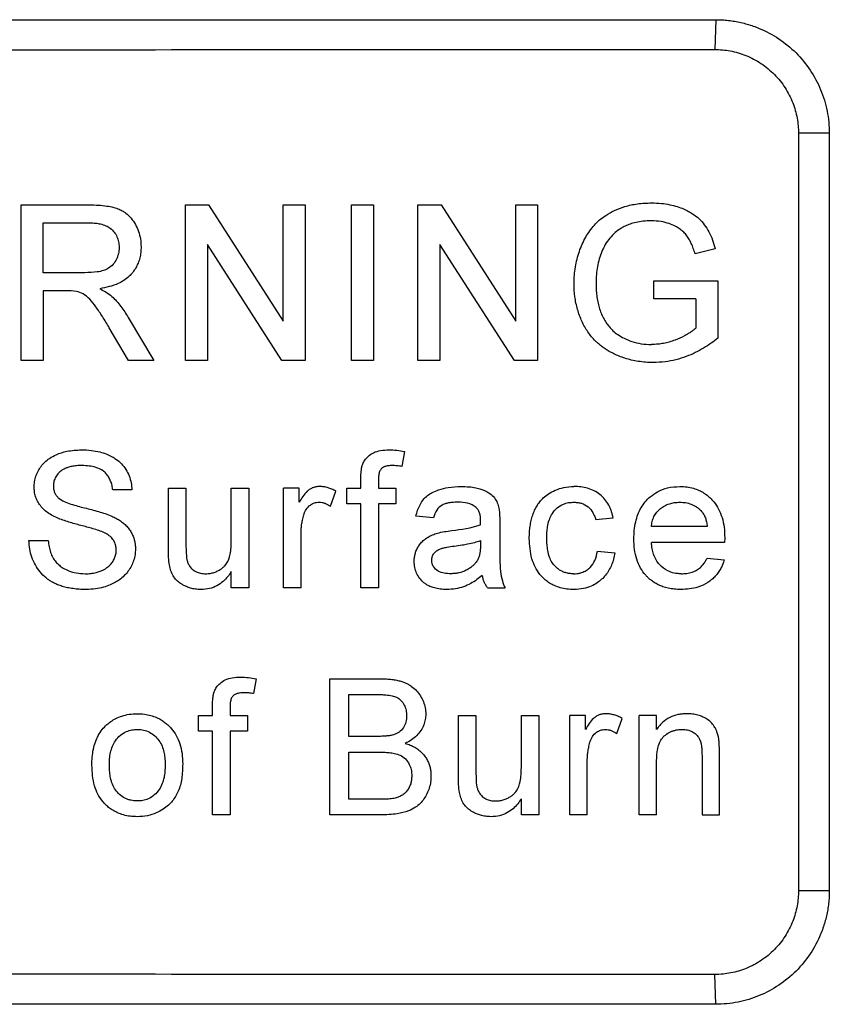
# Model space of a CAD drawing. Header units: millimetres. Extents: x 51 to 353, y -23 to 217.
# Tile 143 of 147: x 237 to 241, y 101 to 106. Entities that reach past the tile are written whole.
import ezdxf

# ---------------------------------------------------------------- set-up
doc = ezdxf.new("R2010")
doc.units = ezdxf.units.MM

msp = doc.modelspace()

# ---------------------------------------------------------------- linework, layer by layer
at = {"color": 7, "linetype": 'Continuous', "lineweight": 25}
for p, q in [((229.7255, 106.1166), (240.519, 106.1166)), ((240.519, 106.1166), (240.5135, 105.9593)), ((240.9559, 105.5166), (240.9559, 101.5166)), ((241.1186, 105.5166), (240.9559, 105.5166)), ((241.1186, 105.5166), (241.1186, 101.5166)), ((236.8525, 105.1385), (237.2091, 105.1385)), ((236.8525, 104.3166), (236.8525, 105.1385)), ((237.7191, 105.1385), (237.8416, 105.1385)), ((237.7191, 104.3166), (237.7191, 105.1385)), ((237.8416, 105.1385), (238.2354, 104.5252)), ((238.2354, 104.5252), (238.2354, 105.1385)), ((238.2354, 105.1385), (238.3513, 105.1385)), ((238.3513, 105.1385), (238.3513, 104.3166)), ((238.5962, 105.1385), (238.7121, 105.1385)), ((238.5962, 104.3166), (238.5962, 105.1385)), ((238.7121, 105.1385), (238.7121, 104.3166)), ((238.9465, 105.1385), (239.069, 105.1385)), ((238.9465, 104.3166), (238.9465, 105.1385)), ((239.069, 105.1385), (239.4628, 104.5252)), ((239.4628, 104.5252), (239.4628, 105.1385)), ((239.4628, 105.1385), (239.5787, 105.1385)), ((239.5787, 105.1385), (239.5787, 104.3166)), ((236.9684, 105.0436), (237.2134, 105.0436)), ((236.9684, 104.7802), (236.9684, 105.0436)), ((238.2288, 104.3166), (237.835, 104.9299)), ((237.835, 104.9299), (237.835, 104.3166)), ((239.4562, 104.3166), (239.0624, 104.9299)), ((239.0624, 104.9299), (239.0624, 104.3166)), ((240.516, 104.9068), (240.41, 104.8801)), ((237.1885, 104.7802), (236.9684, 104.7802)), ((240.1924, 104.7381), (240.5295, 104.7381)), ((240.1924, 104.6432), (240.1924, 104.7381)), ((240.5295, 104.7381), (240.5295, 104.434)), ((237.0871, 104.6854), (236.9684, 104.6854)), ((236.9684, 104.6854), (236.9684, 104.3166)), ((240.4136, 104.6432), (240.1924, 104.6432)), ((240.4136, 104.6432), (240.4136, 104.4875)), ((237.4172, 104.5435), (237.5521, 104.3166)), ((237.4192, 104.3166), (237.3168, 104.4901)), ((236.9684, 104.3166), (236.8525, 104.3166)), ((237.5521, 104.3166), (237.4192, 104.3166)), ((237.835, 104.3166), (237.7191, 104.3166)), ((238.3513, 104.3166), (238.2288, 104.3166)), ((238.7121, 104.3166), (238.5962, 104.3166)), ((239.0624, 104.3166), (238.9465, 104.3166)), ((239.5787, 104.3166), (239.4562, 104.3166)), ((238.8754, 103.8359), (238.8623, 103.7574)), ((238.6456, 103.6421), (238.6456, 103.6956)), ((237.6295, 103.3181), (237.6295, 103.6421)), ((237.6295, 103.6421), (237.7217, 103.6421)), ((237.7217, 103.6421), (237.7217, 103.3563)), ((237.9614, 103.3661), (237.9614, 103.6421)), ((237.9614, 103.6421), (238.0536, 103.6421)), ((238.0536, 103.6421), (238.0536, 103.1166)), ((238.2372, 103.1166), (238.2372, 103.6421)), ((238.3202, 103.6421), (238.2372, 103.6421)), ((238.3202, 103.5688), (238.3202, 103.6421)), ((238.5719, 103.5591), (238.5719, 103.6421)), ((238.5719, 103.6421), (238.6456, 103.6421)), ((238.7378, 103.6866), (238.7378, 103.6421)), ((238.7378, 103.6421), (238.83, 103.6421)), ((238.83, 103.6421), (238.83, 103.5591)), ((237.4368, 103.6329), (237.3353, 103.6329)), ((238.485, 103.5467), (238.5138, 103.6267)), ((238.6456, 103.5591), (238.5719, 103.5591)), ((238.6456, 103.1166), (238.6456, 103.5591)), ((238.83, 103.5591), (238.7378, 103.5591)), ((238.7378, 103.5591), (238.7378, 103.1166)), ((239.0284, 103.4854), (238.9362, 103.4946)), ((239.885, 103.4762), (239.9772, 103.4854)), ((239.3788, 103.4573), (239.3788, 103.3448)), ((240.4742, 103.4393), (240.1792, 103.4393)), ((238.3294, 103.1166), (238.3294, 103.3958)), ((240.5664, 103.3799), (240.566, 103.3563)), ((236.8928, 103.3655), (236.9942, 103.3655)), ((239.2773, 103.3655), (239.2769, 103.3387)), ((240.566, 103.3563), (240.1792, 103.3563)), ((239.8942, 103.3102), (239.9864, 103.301)), ((240.4732, 103.2733), (240.5635, 103.2641)), ((237.9614, 103.1166), (237.9614, 103.2025)), ((238.0536, 103.1166), (237.9614, 103.1166)), ((238.3294, 103.1166), (238.2372, 103.1166)), ((238.7378, 103.1166), (238.6456, 103.1166)), ((239.3142, 103.1166), (239.4064, 103.1166)), ((238.0922, 102.6359), (238.0791, 102.5574)), ((238.4809, 101.9166), (238.4809, 102.6357)), ((238.4809, 102.6357), (238.7501, 102.6357)), ((238.5823, 102.5527), (238.7193, 102.5527)), ((238.5823, 102.3315), (238.5823, 102.5527)), ((237.8624, 102.4421), (237.8624, 102.4956)), ((237.7886, 102.3591), (237.7886, 102.4421)), ((237.7886, 102.4421), (237.8624, 102.4421)), ((237.9546, 102.4866), (237.9546, 102.4421)), ((237.9546, 102.4421), (238.0468, 102.4421)), ((238.0468, 102.4421), (238.0468, 102.3591)), ((239.1607, 102.1181), (239.1607, 102.4421)), ((239.1607, 102.4421), (239.2529, 102.4421)), ((239.2529, 102.4421), (239.2529, 102.1563)), ((239.4926, 102.1661), (239.4926, 102.4421)), ((239.4926, 102.4421), (239.5848, 102.4421)), ((239.5848, 102.4421), (239.5848, 101.9166)), ((239.8313, 102.4421), (239.7483, 102.4421)), ((239.7483, 101.9166), (239.7483, 102.4421)), ((239.8313, 102.3688), (239.8313, 102.4421)), ((240.2068, 102.4421), (240.1147, 102.4421)), ((240.1147, 101.9166), (240.1147, 102.4421)), ((240.2068, 102.3688), (240.2068, 102.4421)), ((239.9961, 102.3467), (240.0249, 102.4267)), ((237.8624, 102.3591), (237.7886, 102.3591)), ((237.8624, 101.9166), (237.8624, 102.3591)), ((238.0468, 102.3591), (237.9546, 102.3591)), ((237.9546, 102.3591), (237.9546, 101.9166)), ((238.7305, 102.3315), (238.5823, 102.3315)), ((238.5823, 102.2485), (238.7407, 102.2485)), ((238.5823, 101.9996), (238.5823, 102.2485)), ((240.5388, 101.9166), (240.5388, 102.2381)), ((239.8405, 101.9166), (239.8405, 102.1958)), ((240.2068, 101.9166), (240.2068, 102.1984)), ((240.4466, 102.2303), (240.4466, 101.9166)), ((238.7524, 101.9996), (238.5823, 101.9996)), ((239.4926, 101.9166), (239.4926, 102.0025)), ((237.9546, 101.9166), (237.8624, 101.9166)), ((238.7508, 101.9166), (238.4809, 101.9166)), ((239.5848, 101.9166), (239.4926, 101.9166)), ((239.8405, 101.9166), (239.7483, 101.9166)), ((240.2068, 101.9166), (240.1147, 101.9166)), ((240.4466, 101.9166), (240.5388, 101.9166)), ((241.1186, 101.5166), (240.9559, 101.5166)), ((240.519, 100.9166), (240.5135, 101.0738)), ((240.519, 100.9166), (229.7255, 100.9166))]:
    msp.add_line(p, q, dxfattribs=at)
for points, knots in [([(240.519, 106.1166), (240.5303, 106.1164), (240.5528, 106.1161), (240.5863, 106.1132), (240.6195, 106.1085), (240.6524, 106.102), (240.6848, 106.0936), (240.7169, 106.0833), (240.7745, 106.0613), (240.8543, 106.0189), (240.9454, 105.9437), (241.0207, 105.8525), (241.067, 105.7655), (241.0935, 105.6917), (241.1078, 105.6344), (241.1169, 105.5758), (241.118, 105.5363), (241.1186, 105.5166)], [0, 0, 0, 0, 0.0360134, 0.0717479, 0.107316, 0.1428317, 0.1784095, 0.2141633, 0.2502053, 0.3749544, 0.4998216, 0.6245153, 0.7493262, 0.8115972, 0.8742244, 0.9372007, 1, 1, 1, 1]), ([(229.7199, 105.9538), (231.5186, 105.9538), (235.1165, 105.9565), (238.7144, 105.9593), (240.5135, 105.9593)], [0, 0, 0, 0, 0.499959, 1, 1, 1, 1]), ([(240.5135, 105.9593), (240.5409, 105.9593), (240.5972, 105.9541), (240.6659, 105.934), (240.7194, 105.9093), (240.7584, 105.8862), (240.7952, 105.8589), (240.8402, 105.8178), (240.8873, 105.7589), (240.9276, 105.6801), (240.9509, 105.5984), (240.9559, 105.5433), (240.9559, 105.5166)], [0, 0, 0, 0, 0.118429, 0.24295, 0.307275, 0.372579, 0.438535, 0.504795, 0.635086, 0.762509, 0.884738, 1, 1, 1, 1]), ([(239.7709, 104.7236), (239.7712, 104.7383), (239.7719, 104.7674), (239.7773, 104.8105), (239.7861, 104.8524), (239.7982, 104.8927), (239.8133, 104.9314), (239.8316, 104.9678), (239.8531, 105.0016), (239.8772, 105.0316), (239.9052, 105.0597), (239.9404, 105.0856), (239.9856, 105.1108), (240.0415, 105.1318), (240.1078, 105.1465), (240.1556, 105.1481), (240.1808, 105.149)], [0, 0, 0, 0, 0.065976, 0.130934, 0.194959, 0.258058, 0.320121, 0.381089, 0.44106, 0.500211, 0.553379, 0.618988, 0.696175, 0.785262, 0.886607, 1, 1, 1, 1]), ([(240.1808, 105.149), (240.1979, 105.1486), (240.2302, 105.1477), (240.2755, 105.1407), (240.3147, 105.1305), (240.3477, 105.1184), (240.3745, 105.1055), (240.402, 105.0892), (240.4312, 105.067), (240.4601, 105.0343), (240.484, 104.9959), (240.5029, 104.9529), (240.5116, 104.9224), (240.516, 104.9068)], [0, 0, 0, 0, 0.113039, 0.214291, 0.303813, 0.381495, 0.447307, 0.501367, 0.593687, 0.689438, 0.789263, 0.892782, 1, 1, 1, 1]), ([(237.2091, 105.1385), (237.2261, 105.1383), (237.2578, 105.138), (237.3016, 105.1332), (237.3384, 105.1267), (237.3673, 105.1168), (237.3884, 105.1062), (237.4105, 105.0915), (237.4332, 105.0688), (237.4559, 105.0358), (237.4723, 104.9987), (237.4831, 104.9586), (237.4842, 104.9308), (237.4847, 104.9169)], [0, 0, 0, 0, 0.125543, 0.234356, 0.326181, 0.401424, 0.459556, 0.50084, 0.597319, 0.695088, 0.795047, 0.896697, 1, 1, 1, 1]), ([(237.2134, 105.0436), (237.2238, 105.0433), (237.2429, 105.0428), (237.2719, 105.0384), (237.2985, 105.03), (237.3236, 105.0157), (237.3437, 104.9957), (237.3585, 104.9708), (237.3676, 104.9431), (237.3684, 104.924), (237.3688, 104.9144)], [0, 0, 0, 0, 0.136324, 0.249158, 0.382759, 0.499765, 0.62353, 0.749951, 0.875125, 1, 1, 1, 1]), ([(240.1787, 105.0542), (240.1643, 105.0538), (240.1372, 105.053), (240.0995, 105.0471), (240.0679, 105.0379), (240.0422, 105.0271), (240.0153, 105.013), (239.9868, 104.993), (239.9588, 104.9631), (239.9346, 104.9296), (239.9231, 104.9044), (239.9174, 104.8918)], [0, 0, 0, 0, 0.131447, 0.247311, 0.347405, 0.432029, 0.501272, 0.624359, 0.748461, 0.873819, 1, 1, 1, 1]), ([(240.41, 104.8801), (240.407, 104.8897), (240.4012, 104.9083), (240.3907, 104.935), (240.3778, 104.9589), (240.3635, 104.9804), (240.3467, 104.9979), (240.3273, 105.013), (240.3028, 105.0275), (240.2702, 105.0412), (240.2278, 105.0523), (240.196, 105.0535), (240.1787, 105.0542)], [0, 0, 0, 0, 0.0951259, 0.185394, 0.2715131, 0.3531618, 0.4293094, 0.5008325, 0.5864575, 0.6984769, 0.8362378, 1, 1, 1, 1]), ([(237.3688, 104.9144), (237.3686, 104.9085), (237.3681, 104.8978), (237.3656, 104.8819), (237.3612, 104.867), (237.353, 104.847), (237.3386, 104.8242), (237.3146, 104.8035), (237.2852, 104.7905), (237.2431, 104.7816), (237.21, 104.7807), (237.1885, 104.7802)], [0, 0, 0, 0, 0.069222, 0.124698, 0.187471, 0.249959, 0.37735, 0.499437, 0.614301, 0.749528, 1, 1, 1, 1]), ([(237.4847, 104.9169), (237.4844, 104.907), (237.4839, 104.8875), (237.4786, 104.8586), (237.4696, 104.8311), (237.4571, 104.8053), (237.4412, 104.7818), (237.4129, 104.7508), (237.3563, 104.7136), (237.3001, 104.7025), (237.2668, 104.6959)], [0, 0, 0, 0, 0.085951, 0.171102, 0.255363, 0.338598, 0.421048, 0.503302, 0.704897, 1, 1, 1, 1]), ([(239.9174, 104.8918), (239.9127, 104.879), (239.9031, 104.8531), (239.8938, 104.8123), (239.8879, 104.7705), (239.8872, 104.7421), (239.8868, 104.7279)], [0, 0, 0, 0, 0.245151, 0.493538, 0.745146, 1, 1, 1, 1]), ([(237.3168, 104.4901), (237.3049, 104.5098), (237.2825, 104.5468), (237.2488, 104.5976), (237.2169, 104.6397), (237.1818, 104.669), (237.1559, 104.6777), (237.1443, 104.6816)], [0, 0, 0, 0, 0.261175, 0.491779, 0.692051, 0.860912, 1, 1, 1, 1]), ([(237.2668, 104.6959), (237.278, 104.6902), (237.2893, 104.6845), (237.311, 104.6713), (237.321, 104.6636), (237.3306, 104.6554)], [0, 0, 0, 0, 0.5, 0.5, 1, 1, 1, 1]), ([(240.1899, 104.3061), (240.1761, 104.3063), (240.1492, 104.3069), (240.1102, 104.3116), (240.0739, 104.3187), (240.0404, 104.3279), (240.0097, 104.3389), (239.9819, 104.3511), (239.9571, 104.3643), (239.9351, 104.378), (239.9159, 104.3919), (239.8994, 104.4056), (239.874, 104.4291), (239.8423, 104.467), (239.8107, 104.5239), (239.7878, 104.5867), (239.7733, 104.6539), (239.7717, 104.7002), (239.7709, 104.7236)], [0, 0, 0, 0, 0.062197, 0.12094, 0.176332, 0.228547, 0.277445, 0.322967, 0.365111, 0.403908, 0.439403, 0.471601, 0.500481, 0.595036, 0.69224, 0.792139, 0.894736, 1, 1, 1, 1]), ([(239.8868, 104.7279), (239.8869, 104.7162), (239.8872, 104.6933), (239.8906, 104.6595), (239.8957, 104.6271), (239.9033, 104.5964), (239.9132, 104.5674), (239.9255, 104.5405), (239.9401, 104.5159), (239.9569, 104.4937), (239.9771, 104.4724), (240.0031, 104.4517), (240.0367, 104.4324), (240.0779, 104.4158), (240.1265, 104.4033), (240.1617, 104.4017), (240.1802, 104.4009)], [0, 0, 0, 0, 0.07011, 0.138063, 0.203834, 0.267446, 0.32881, 0.387988, 0.445234, 0.500331, 0.555562, 0.621792, 0.699404, 0.788588, 0.888742, 1, 1, 1, 1]), ([(237.3306, 104.6554), (237.3391, 104.6471), (237.3475, 104.6388), (237.3634, 104.6213), (237.3709, 104.6121), (237.3924, 104.5838), (237.405, 104.5637), (237.4172, 104.5435)], [0, 0, 0, 0, 0.25, 0.25, 0.5, 0.5, 1, 1, 1, 1]), ([(240.4136, 104.4875), (240.4085, 104.4831), (240.3992, 104.4753), (240.3848, 104.4649), (240.3699, 104.4558), (240.3435, 104.4412), (240.3113, 104.4264), (240.2742, 104.4139), (240.2445, 104.4065), (240.2132, 104.4024), (240.192, 104.4014), (240.1802, 104.4009)], [0, 0, 0, 0, 0.080002, 0.143217, 0.209724, 0.285681, 0.500118, 0.627042, 0.748711, 0.860409, 1, 1, 1, 1]), ([(240.5295, 104.434), (240.5178, 104.4251), (240.4937, 104.4067), (240.4543, 104.3809), (240.4104, 104.3571), (240.3617, 104.3363), (240.3084, 104.3197), (240.2506, 104.308), (240.2105, 104.3067), (240.1899, 104.3061)], [0, 0, 0, 0, 0.119117, 0.246153, 0.381134, 0.523979, 0.674694, 0.833401, 1, 1, 1, 1]), ([(236.9205, 103.648), (236.9208, 103.6576), (236.9216, 103.677), (236.9288, 103.7055), (236.9404, 103.7328), (236.9563, 103.7583), (236.9763, 103.7812), (237.0029, 103.8028), (237.042, 103.823), (237.0988, 103.8412), (237.1443, 103.8436), (237.1701, 103.8449)], [0, 0, 0, 0, 0.080859, 0.162851, 0.245924, 0.329975, 0.415008, 0.501158, 0.617222, 0.783466, 1, 1, 1, 1]), ([(237.1701, 103.8449), (237.1876, 103.8445), (237.2203, 103.8435), (237.2651, 103.8351), (237.3015, 103.8232), (237.3298, 103.8103), (237.3564, 103.794), (237.3817, 103.772), (237.4054, 103.7417), (237.4224, 103.7075), (237.4338, 103.6709), (237.4358, 103.6455), (237.4368, 103.6329)], [0, 0, 0, 0, 0.1378285, 0.2568816, 0.3570307, 0.4384103, 0.5010063, 0.6010648, 0.7009289, 0.800745, 0.9004878, 1, 1, 1, 1]), ([(238.6554, 103.7708), (238.6587, 103.7776), (238.6659, 103.7929), (238.6854, 103.8136), (238.7136, 103.8321), (238.7512, 103.8436), (238.7789, 103.8445), (238.7937, 103.8449)], [0, 0, 0, 0, 0.135405, 0.303372, 0.503238, 0.734962, 1, 1, 1, 1]), ([(238.7937, 103.8449), (238.8074, 103.8447), (238.8211, 103.8439), (238.8484, 103.8409), (238.8619, 103.8385), (238.8754, 103.8359)], [0, 0, 0, 0, 0.5, 0.5, 1, 1, 1, 1]), ([(237.1741, 103.762), (237.1642, 103.7618), (237.1457, 103.7615), (237.1204, 103.7579), (237.1, 103.7528), (237.0847, 103.747), (237.0679, 103.7385), (237.05, 103.7247), (237.0337, 103.7031), (237.0234, 103.6793), (237.0224, 103.6627), (237.0219, 103.6546)], [0, 0, 0, 0, 0.142866, 0.264818, 0.365375, 0.443651, 0.500071, 0.634592, 0.76381, 0.884561, 1, 1, 1, 1]), ([(237.3353, 103.6329), (237.3343, 103.641), (237.3324, 103.6571), (237.3248, 103.6799), (237.3149, 103.701), (237.3013, 103.719), (237.2795, 103.7386), (237.2372, 103.7587), (237.1984, 103.7607), (237.1741, 103.762)], [0, 0, 0, 0, 0.106293, 0.209819, 0.309953, 0.40699, 0.500972, 0.68727, 1, 1, 1, 1]), ([(238.6456, 103.6956), (238.6457, 103.7083), (238.646, 103.721), (238.648, 103.7399), (238.6488, 103.7463), (238.6514, 103.7587), (238.6534, 103.7647), (238.6554, 103.7708)], [0, 0, 0, 0, 0.5, 0.5, 0.75, 0.75, 1, 1, 1, 1]), ([(238.8107, 103.762), (238.8033, 103.7617), (238.7899, 103.7614), (238.7726, 103.7572), (238.7605, 103.7516), (238.7508, 103.7433), (238.7432, 103.7299), (238.7383, 103.7098), (238.738, 103.6948), (238.7378, 103.6866)], [0, 0, 0, 0, 0.181172, 0.325675, 0.432497, 0.500889, 0.634724, 0.800777, 1, 1, 1, 1]), ([(238.8623, 103.7574), (238.8537, 103.7587), (238.8452, 103.76), (238.828, 103.7615), (238.8194, 103.7617), (238.8107, 103.762)], [0, 0, 0, 0, 0.5, 0.5, 1, 1, 1, 1]), ([(237.0266, 103.4926), (237.017, 103.4978), (236.9981, 103.508), (236.9731, 103.5273), (236.9526, 103.5492), (236.9371, 103.5733), (236.9273, 103.5985), (236.9212, 103.6235), (236.9207, 103.64), (236.9205, 103.648)], [0, 0, 0, 0, 0.165185, 0.323088, 0.473006, 0.615344, 0.751493, 0.87941, 1, 1, 1, 1]), ([(237.0219, 103.6546), (237.0221, 103.6488), (237.0226, 103.6371), (237.0275, 103.6201), (237.0356, 103.6041), (237.0436, 103.5955), (237.0477, 103.5911)], [0, 0, 0, 0, 0.248412, 0.497737, 0.748343, 1, 1, 1, 1]), ([(238.4275, 103.6513), (238.4211, 103.6509), (238.4092, 103.6501), (238.392, 103.6455), (238.3764, 103.6376), (238.3574, 103.6231), (238.3384, 103.5995), (238.3263, 103.579), (238.3202, 103.5688)], [0, 0, 0, 0, 0.134203, 0.24952, 0.371843, 0.499623, 0.749277, 1, 1, 1, 1]), ([(238.5138, 103.6267), (238.5064, 103.6305), (238.4929, 103.6374), (238.4716, 103.6452), (238.4501, 103.6503), (238.435, 103.651), (238.4275, 103.6513)], [0, 0, 0, 0, 0.273707, 0.501196, 0.750604, 1, 1, 1, 1]), ([(238.9362, 103.4946), (238.9388, 103.5051), (238.944, 103.526), (238.9568, 103.5554), (238.9741, 103.5818), (238.9961, 103.6038), (239.0239, 103.6213), (239.0606, 103.6365), (239.1116, 103.6492), (239.1517, 103.6506), (239.1743, 103.6513)], [0, 0, 0, 0, 0.103582, 0.205559, 0.30546, 0.403772, 0.500843, 0.617223, 0.783464, 1, 1, 1, 1]), ([(239.1743, 103.6513), (239.1887, 103.651), (239.215, 103.6505), (239.2501, 103.6456), (239.277, 103.6386), (239.3023, 103.6289), (239.3275, 103.6151), (239.3512, 103.5928), (239.3666, 103.5654), (239.3718, 103.5457), (239.3743, 103.5361)], [0, 0, 0, 0, 0.171001, 0.311295, 0.420857, 0.499936, 0.632508, 0.759116, 0.881764, 1, 1, 1, 1]), ([(239.5347, 103.3773), (239.5348, 103.3883), (239.5352, 103.4098), (239.5387, 103.4413), (239.5442, 103.4713), (239.5522, 103.4995), (239.5623, 103.5258), (239.5747, 103.5497), (239.5897, 103.5719), (239.6094, 103.5937), (239.6367, 103.6148), (239.6732, 103.6336), (239.7186, 103.6486), (239.7524, 103.6504), (239.7705, 103.6513)], [0, 0, 0, 0, 0.080335, 0.157706, 0.232032, 0.303568, 0.372347, 0.438021, 0.500565, 0.568351, 0.65255, 0.752155, 0.868173, 1, 1, 1, 1]), ([(239.9772, 103.4854), (239.9758, 103.4919), (239.9732, 103.5037), (239.9681, 103.5212), (239.9618, 103.5374), (239.9514, 103.5591), (239.9345, 103.5844), (239.9082, 103.6098), (239.8773, 103.6298), (239.843, 103.6428), (239.807, 103.6501), (239.7826, 103.6509), (239.7705, 103.6513)], [0, 0, 0, 0, 0.0691, 0.124523, 0.187023, 0.248206, 0.372504, 0.498571, 0.622772, 0.749355, 0.874598, 1, 1, 1, 1]), ([(240.087, 103.3749), (240.0873, 103.3902), (240.088, 103.4202), (240.0953, 103.4635), (240.1069, 103.5035), (240.124, 103.5392), (240.146, 103.5707), (240.1749, 103.5999), (240.214, 103.6268), (240.2672, 103.6478), (240.308, 103.6501), (240.3299, 103.6513)], [0, 0, 0, 0, 0.110771, 0.216259, 0.316376, 0.411289, 0.500851, 0.592825, 0.706661, 0.842284, 1, 1, 1, 1]), ([(240.3299, 103.6513), (240.3424, 103.6509), (240.3665, 103.6501), (240.4007, 103.6428), (240.4307, 103.6317), (240.4564, 103.6178), (240.4777, 103.6022), (240.495, 103.5862), (240.515, 103.564), (240.5362, 103.5319), (240.5538, 103.4862), (240.565, 103.4348), (240.5659, 103.3986), (240.5664, 103.3799)], [0, 0, 0, 0, 0.092481, 0.178065, 0.256717, 0.328398, 0.39321, 0.451214, 0.502298, 0.613388, 0.733397, 0.862253, 1, 1, 1, 1]), ([(237.0477, 103.5911), (237.0667, 103.5749), (237.0909, 103.5662), (237.1384, 103.5506), (237.1627, 103.5443), (237.2113, 103.5323), (237.2354, 103.5259), (237.2836, 103.5122), (237.3074, 103.5043), (237.3304, 103.4946)], [0, 0, 0, 0, 0.25, 0.25, 0.5, 0.5, 0.75, 0.75, 1, 1, 1, 1]), ([(238.3436, 103.5011), (238.3456, 103.5066), (238.3492, 103.5166), (238.3591, 103.5356), (238.3756, 103.553), (238.3957, 103.5638), (238.4114, 103.5674), (238.4195, 103.568), (238.4239, 103.5684)], [0, 0, 0, 0, 0.157075, 0.28404, 0.56951, 0.783653, 0.882278, 1, 1, 1, 1]), ([(238.4239, 103.5684), (238.4294, 103.5681), (238.4404, 103.5675), (238.4557, 103.563), (238.4706, 103.556), (238.4798, 103.55), (238.485, 103.5467)], [0, 0, 0, 0, 0.25107, 0.500165, 0.721674, 1, 1, 1, 1]), ([(239.1578, 103.5684), (239.1475, 103.5682), (239.129, 103.5678), (239.1049, 103.5639), (239.0876, 103.559), (239.0667, 103.5496), (239.0426, 103.5263), (239.0333, 103.4996), (239.0284, 103.4854)], [0, 0, 0, 0, 0.18321, 0.32774, 0.434358, 0.501492, 0.734645, 1, 1, 1, 1]), ([(239.2536, 103.5406), (239.2403, 103.5512), (239.2247, 103.5587), (239.1918, 103.5669), (239.1747, 103.5681), (239.1578, 103.5684)], [0, 0, 0, 0, 0.5, 0.5, 1, 1, 1, 1]), ([(239.2773, 103.47), (239.2772, 103.4773), (239.2768, 103.4914), (239.2726, 103.5112), (239.2654, 103.5282), (239.2574, 103.5366), (239.2536, 103.5406)], [0, 0, 0, 0, 0.287218, 0.550052, 0.787318, 1, 1, 1, 1]), ([(239.6268, 103.3798), (239.6272, 103.3921), (239.6277, 103.4145), (239.6322, 103.4486), (239.6408, 103.48), (239.6563, 103.5119), (239.6805, 103.5394), (239.7112, 103.5577), (239.7421, 103.5671), (239.7614, 103.5679), (239.771, 103.5684)], [0, 0, 0, 0, 0.137661, 0.249181, 0.383049, 0.499499, 0.642602, 0.784991, 0.892496, 1, 1, 1, 1]), ([(239.771, 103.5684), (239.7783, 103.5679), (239.7915, 103.5672), (239.8175, 103.5617), (239.8467, 103.5456), (239.8678, 103.5202), (239.8789, 103.496), (239.8828, 103.4833), (239.885, 103.4762)], [0, 0, 0, 0, 0.137856, 0.249415, 0.499318, 0.749555, 0.858241, 1, 1, 1, 1]), ([(240.1792, 103.4393), (240.1802, 103.4484), (240.1824, 103.4666), (240.1952, 103.501), (240.219, 103.53), (240.2494, 103.5504), (240.2742, 103.5609), (240.3012, 103.567), (240.3196, 103.5679), (240.3294, 103.5684)], [0, 0, 0, 0, 0.124876, 0.250055, 0.498467, 0.622377, 0.7489, 0.86507, 1, 1, 1, 1]), ([(240.3294, 103.5684), (240.3397, 103.5679), (240.3602, 103.5671), (240.39, 103.5589), (240.4125, 103.5477), (240.4288, 103.5352), (240.4362, 103.5282), (240.4404, 103.5243)], [0, 0, 0, 0, 0.25091, 0.500079, 0.749816, 0.860894, 1, 1, 1, 1]), ([(237.2771, 103.4129), (237.2568, 103.4212), (237.2357, 103.4271), (237.1933, 103.4388), (237.1721, 103.4443), (237.1297, 103.4557), (237.1086, 103.4616), (237.0669, 103.4752), (237.0463, 103.4829), (237.0266, 103.4926)], [0, 0, 0, 0, 0.25, 0.25, 0.5, 0.5, 0.75, 0.75, 1, 1, 1, 1]), ([(237.3304, 103.4946), (237.3385, 103.4908), (237.3543, 103.4833), (237.3764, 103.4696), (237.3962, 103.4544), (237.4133, 103.4374), (237.4274, 103.4189), (237.4384, 103.3993), (237.4465, 103.3794), (237.4519, 103.3595), (237.4548, 103.3399), (237.4551, 103.327), (237.4552, 103.3207)], [0, 0, 0, 0, 0.117277, 0.230745, 0.340362, 0.446114, 0.547899, 0.645927, 0.740222, 0.830695, 0.917271, 1, 1, 1, 1]), ([(238.3294, 103.3958), (238.3296, 103.4054), (238.3301, 103.4232), (238.3324, 103.4492), (238.3369, 103.4747), (238.3413, 103.4919), (238.3436, 103.5011)], [0, 0, 0, 0, 0.271542, 0.5004, 0.732871, 1, 1, 1, 1]), ([(240.4404, 103.5243), (240.4431, 103.5212), (240.4483, 103.5154), (240.4548, 103.506), (240.46, 103.496), (240.4656, 103.4823), (240.4708, 103.4633), (240.473, 103.4478), (240.4742, 103.4393)], [0, 0, 0, 0, 0.133767, 0.24869, 0.367173, 0.497543, 0.721846, 1, 1, 1, 1]), ([(237.3538, 103.3158), (237.3534, 103.3231), (237.3525, 103.3384), (237.3442, 103.3615), (237.3283, 103.383), (237.305, 103.4006), (237.2867, 103.4087), (237.2771, 103.4129)], [0, 0, 0, 0, 0.164434, 0.346618, 0.546474, 0.76412, 1, 1, 1, 1]), ([(238.927, 103.2559), (238.9272, 103.2622), (238.9275, 103.2751), (238.9312, 103.2948), (238.938, 103.3148), (238.9481, 103.3345), (238.9617, 103.3533), (238.9789, 103.3705), (238.9999, 103.3846), (239.0234, 103.3966), (239.0405, 103.4022), (239.0492, 103.405)], [0, 0, 0, 0, 0.090725, 0.186532, 0.287503, 0.393419, 0.504561, 0.620726, 0.74199, 0.868505, 1, 1, 1, 1]), ([(239.0492, 103.405), (239.0616, 103.4082), (239.0741, 103.4109), (239.0995, 103.415), (239.1122, 103.4166), (239.1249, 103.4182)], [0, 0, 0, 0, 0.5, 0.5, 1, 1, 1, 1]), ([(239.7706, 103.1074), (239.7579, 103.1078), (239.7333, 103.1086), (239.6987, 103.1156), (239.6684, 103.1267), (239.6427, 103.1405), (239.6214, 103.1557), (239.6045, 103.1713), (239.5744, 103.2052), (239.5403, 103.2735), (239.5366, 103.341), (239.5347, 103.3773)], [0, 0, 0, 0, 0.094497, 0.181459, 0.260923, 0.332781, 0.397041, 0.453793, 0.503087, 0.73261, 1, 1, 1, 1]), ([(239.7674, 103.1904), (239.7605, 103.1907), (239.7478, 103.1912), (239.729, 103.1947), (239.7115, 103.2008), (239.6917, 103.2112), (239.6716, 103.2272), (239.6533, 103.2507), (239.6398, 103.2798), (239.6319, 103.3115), (239.6277, 103.3455), (239.6272, 103.3678), (239.6268, 103.3798)], [0, 0, 0, 0, 0.077641, 0.142438, 0.214315, 0.285486, 0.392228, 0.500039, 0.61679, 0.750067, 0.865197, 1, 1, 1, 1]), ([(237.194, 103.1074), (237.1821, 103.1076), (237.1592, 103.1079), (237.1264, 103.1112), (237.0965, 103.1164), (237.0698, 103.1233), (237.0463, 103.1316), (237.0261, 103.1407), (237.009, 103.1501), (236.9949, 103.1594), (236.975, 103.1747), (236.9507, 103.1992), (236.9255, 103.2363), (236.9071, 103.2772), (236.8954, 103.3207), (236.8937, 103.3506), (236.8928, 103.3655)], [0, 0, 0, 0, 0.07981, 0.15364, 0.221417, 0.283029, 0.338547, 0.388115, 0.431836, 0.469454, 0.500881, 0.600142, 0.699738, 0.799744, 0.899822, 1, 1, 1, 1]), ([(236.9942, 103.3655), (236.9956, 103.3547), (236.9982, 103.3336), (237.0066, 103.3036), (237.0179, 103.2762), (237.0337, 103.2531), (237.0528, 103.2347), (237.0759, 103.2185), (237.1055, 103.204), (237.1443, 103.1924), (237.1737, 103.1911), (237.1896, 103.1904)], [0, 0, 0, 0, 0.11141, 0.217235, 0.318219, 0.412762, 0.501702, 0.588336, 0.700535, 0.837647, 1, 1, 1, 1]), ([(237.7217, 103.3563), (237.7219, 103.3409), (237.722, 103.3255), (237.7231, 103.2947), (237.7239, 103.2792), (237.7271, 103.2641)], [0, 0, 0, 0, 0.5, 0.5, 1, 1, 1, 1]), ([(237.8265, 103.1904), (237.8344, 103.1907), (237.8497, 103.1914), (237.8711, 103.197), (237.8896, 103.2048), (237.9053, 103.2139), (237.9182, 103.2239), (237.9283, 103.2339), (237.9446, 103.2547), (237.96, 103.2997), (237.9609, 103.3416), (237.9614, 103.3661)], [0, 0, 0, 0, 0.094444, 0.181306, 0.260932, 0.332879, 0.396927, 0.453224, 0.502033, 0.709764, 1, 1, 1, 1]), ([(239.0192, 103.2611), (239.0194, 103.2646), (239.0198, 103.2711), (239.0219, 103.2805), (239.0258, 103.2893), (239.0327, 103.3001), (239.0444, 103.312), (239.0611, 103.321), (239.08, 103.3268), (239.1055, 103.3324), (239.1257, 103.3351), (239.1386, 103.3369)], [0, 0, 0, 0, 0.067802, 0.124599, 0.184248, 0.249781, 0.370974, 0.499615, 0.60973, 0.749796, 1, 1, 1, 1]), ([(239.1386, 103.3369), (239.1522, 103.3387), (239.1757, 103.3419), (239.2117, 103.3479), (239.2445, 103.355), (239.267, 103.3622), (239.2773, 103.3655)], [0, 0, 0, 0, 0.290844, 0.500224, 0.771454, 1, 1, 1, 1]), ([(239.2769, 103.3387), (239.2767, 103.3318), (239.2764, 103.3193), (239.2747, 103.3034), (239.2726, 103.2918), (239.2698, 103.2797), (239.2659, 103.2715), (239.2632, 103.2658)], [0, 0, 0, 0, 0.27857, 0.501285, 0.637382, 0.750722, 1, 1, 1, 1]), ([(239.3788, 103.3448), (239.379, 103.319), (239.3793, 103.2718), (239.3809, 103.2074), (239.3893, 103.1561), (239.4013, 103.1285), (239.4064, 103.1166)], [0, 0, 0, 0, 0.333479, 0.611318, 0.833117, 1, 1, 1, 1]), ([(240.3348, 103.1074), (240.3232, 103.1077), (240.301, 103.1083), (240.2692, 103.1135), (240.2406, 103.1213), (240.2155, 103.1318), (240.1941, 103.144), (240.1761, 103.1569), (240.1614, 103.1698), (240.142, 103.1898), (240.1198, 103.2209), (240.1005, 103.2673), (240.0885, 103.3194), (240.0875, 103.356), (240.087, 103.3749)], [0, 0, 0, 0, 0.083804, 0.161592, 0.233331, 0.298923, 0.35848, 0.411995, 0.459444, 0.500816, 0.613769, 0.73461, 0.863318, 1, 1, 1, 1]), ([(240.3362, 103.1904), (240.3296, 103.1906), (240.3175, 103.1911), (240.2934, 103.1947), (240.2594, 103.2066), (240.2259, 103.2314), (240.2029, 103.2637), (240.1903, 103.2921), (240.1826, 103.3235), (240.1804, 103.3447), (240.1792, 103.3563)], [0, 0, 0, 0, 0.078305, 0.142639, 0.285765, 0.499179, 0.620647, 0.749076, 0.862751, 1, 1, 1, 1]), ([(237.1896, 103.1904), (237.2, 103.1906), (237.2194, 103.191), (237.2462, 103.1962), (237.2683, 103.2029), (237.2858, 103.2106), (237.3026, 103.2205), (237.3192, 103.2336), (237.3346, 103.2518), (237.3452, 103.2724), (237.3526, 103.2938), (237.3534, 103.3086), (237.3538, 103.3158)], [0, 0, 0, 0, 0.13517, 0.252869, 0.352871, 0.435446, 0.500722, 0.606227, 0.708556, 0.808754, 0.905897, 1, 1, 1, 1]), ([(237.4552, 103.3207), (237.4548, 103.3107), (237.4539, 103.2905), (237.4463, 103.2606), (237.4344, 103.2317), (237.4178, 103.2044), (237.3967, 103.1797), (237.3737, 103.1602), (237.3487, 103.1442), (237.3207, 103.1304), (237.2851, 103.1182), (237.2421, 103.1089), (237.2107, 103.1079), (237.194, 103.1074)], [0, 0, 0, 0, 0.07975, 0.161091, 0.243916, 0.328248, 0.414422, 0.501857, 0.567716, 0.65053, 0.750459, 0.866941, 1, 1, 1, 1]), ([(237.6347, 103.2354), (237.6324, 103.2491), (237.6309, 103.2628), (237.6296, 103.2905), (237.6296, 103.3043), (237.6295, 103.3181)], [0, 0, 0, 0, 0.5, 0.5, 1, 1, 1, 1]), ([(239.7674, 103.1904), (239.7736, 103.1905), (239.7853, 103.1908), (239.802, 103.194), (239.8167, 103.1986), (239.8293, 103.2043), (239.8399, 103.2106), (239.8486, 103.2171), (239.8647, 103.2316), (239.8844, 103.262), (239.8908, 103.2935), (239.8942, 103.3102)], [0, 0, 0, 0, 0.095413, 0.1829966, 0.2626166, 0.3344292, 0.3984873, 0.4546709, 0.5029489, 0.7354585, 1, 1, 1, 1]), ([(239.9864, 103.301), (239.9844, 103.29), (239.9805, 103.2683), (239.9699, 103.2373), (239.9558, 103.2086), (239.9381, 103.1828), (239.9173, 103.1608), (239.8922, 103.1409), (239.8604, 103.1233), (239.8188, 103.1099), (239.7875, 103.1083), (239.7706, 103.1074)], [0, 0, 0, 0, 0.104886, 0.207453, 0.307577, 0.405331, 0.500899, 0.592127, 0.705624, 0.841516, 1, 1, 1, 1]), ([(240.3362, 103.1904), (240.3463, 103.1907), (240.3659, 103.1915), (240.3936, 103.198), (240.4178, 103.2085), (240.4378, 103.2226), (240.4532, 103.2391), (240.4646, 103.2562), (240.4704, 103.2678), (240.4732, 103.2733)], [0, 0, 0, 0, 0.1775048, 0.3436985, 0.4974508, 0.6394082, 0.7710418, 0.8914222, 1, 1, 1, 1]), ([(237.8017, 103.1074), (237.7917, 103.1077), (237.7729, 103.1084), (237.7468, 103.1141), (237.7251, 103.1218), (237.7073, 103.1302), (237.6893, 103.1411), (237.6705, 103.1563), (237.6537, 103.1795), (237.6414, 103.2063), (237.637, 103.2257), (237.6347, 103.2354)], [0, 0, 0, 0, 0.130065, 0.244932, 0.345046, 0.430253, 0.500071, 0.619144, 0.742364, 0.8696, 1, 1, 1, 1]), ([(237.7271, 103.2641), (237.7286, 103.2586), (237.7318, 103.2469), (237.7412, 103.23), (237.7552, 103.2136), (237.7749, 103.2005), (237.7994, 103.1918), (237.8172, 103.1908), (237.8265, 103.1904)], [0, 0, 0, 0, 0.1269235, 0.2697556, 0.4289204, 0.6028678, 0.7934529, 1, 1, 1, 1]), ([(239.099, 103.1074), (239.0872, 103.1076), (239.0653, 103.1081), (239.0354, 103.1145), (239.011, 103.1227), (238.9925, 103.1325), (238.9739, 103.146), (238.9551, 103.1653), (238.9384, 103.1929), (238.9285, 103.2238), (238.9275, 103.2452), (238.927, 103.2559)], [0, 0, 0, 0, 0.137387, 0.256415, 0.356581, 0.437837, 0.500581, 0.625404, 0.75016, 0.874948, 1, 1, 1, 1]), ([(239.12, 103.1904), (239.1086, 103.1908), (239.0857, 103.1916), (239.0524, 103.2026), (239.0304, 103.2225), (239.0203, 103.2437), (239.0196, 103.2553), (239.0192, 103.2611)], [0, 0, 0, 0, 0.249221, 0.499051, 0.748326, 0.873948, 1, 1, 1, 1]), ([(239.2632, 103.2658), (239.2595, 103.2598), (239.252, 103.2479), (239.2375, 103.2329), (239.2206, 103.22), (239.1964, 103.2054), (239.1699, 103.1957), (239.1419, 103.1913), (239.1278, 103.1907), (239.12, 103.1904)], [0, 0, 0, 0, 0.124815, 0.248983, 0.36761, 0.499794, 0.749637, 0.861895, 1, 1, 1, 1]), ([(240.5635, 103.2641), (240.5611, 103.2563), (240.5562, 103.2405), (240.5454, 103.2181), (240.5325, 103.1967), (240.5168, 103.177), (240.4986, 103.1593), (240.4693, 103.1376), (240.4155, 103.1123), (240.3653, 103.1092), (240.3348, 103.1074)], [0, 0, 0, 0, 0.0821883, 0.1649338, 0.2481548, 0.3319502, 0.4162597, 0.5010677, 0.6970042, 1, 1, 1, 1]), ([(237.9614, 103.2025), (237.9554, 103.1933), (237.9426, 103.1741), (237.9175, 103.1481), (237.8854, 103.1256), (237.8458, 103.1098), (237.8167, 103.1082), (237.8017, 103.1074)], [0, 0, 0, 0, 0.169189, 0.353856, 0.553508, 0.768949, 1, 1, 1, 1]), ([(239.2866, 103.1811), (239.2771, 103.1737), (239.2575, 103.1584), (239.2249, 103.1376), (239.1872, 103.1207), (239.1446, 103.1091), (239.1145, 103.108), (239.099, 103.1074)], [0, 0, 0, 0, 0.174797, 0.362221, 0.561951, 0.774724, 1, 1, 1, 1]), ([(239.3142, 103.1166), (239.3107, 103.1214), (239.3073, 103.1262), (239.3013, 103.1363), (239.2987, 103.1417), (239.2918, 103.158), (239.2888, 103.1695), (239.2866, 103.1811)], [0, 0, 0, 0, 0.25, 0.25, 0.5, 0.5, 1, 1, 1, 1]), ([(237.8722, 102.5708), (237.8754, 102.5776), (237.8827, 102.5929), (237.9022, 102.6136), (237.9304, 102.6321), (237.968, 102.6436), (237.9957, 102.6445), (238.0105, 102.6449)], [0, 0, 0, 0, 0.135405, 0.303372, 0.503238, 0.734962, 1, 1, 1, 1]), ([(238.0105, 102.6449), (238.0242, 102.6447), (238.0379, 102.6439), (238.0652, 102.6409), (238.0787, 102.6385), (238.0922, 102.6359)], [0, 0, 0, 0, 0.5, 0.5, 1, 1, 1, 1]), ([(238.7501, 102.6357), (238.7605, 102.6356), (238.7803, 102.6354), (238.8084, 102.6327), (238.8337, 102.6288), (238.8558, 102.6234), (238.8747, 102.6169), (238.8904, 102.6098), (238.903, 102.6026), (238.9198, 102.5914), (238.9403, 102.5735), (238.9609, 102.5456), (238.976, 102.515), (238.9863, 102.4827), (238.9874, 102.4604), (238.9879, 102.4493)], [0, 0, 0, 0, 0.091197, 0.174168, 0.249005, 0.315784, 0.374335, 0.424772, 0.467117, 0.501306, 0.603433, 0.704233, 0.804335, 0.90286, 1, 1, 1, 1]), ([(237.8624, 102.4956), (237.8625, 102.5083), (237.8628, 102.521), (237.8648, 102.5399), (237.8656, 102.5463), (237.8682, 102.5587), (237.8702, 102.5647), (237.8722, 102.5708)], [0, 0, 0, 0, 0.5, 0.5, 0.75, 0.75, 1, 1, 1, 1]), ([(238.0275, 102.562), (238.0201, 102.5617), (238.0067, 102.5614), (237.9893, 102.5572), (237.9773, 102.5516), (237.9676, 102.5433), (237.96, 102.5299), (237.9551, 102.5098), (237.9548, 102.4948), (237.9546, 102.4866)], [0, 0, 0, 0, 0.181172, 0.325675, 0.432497, 0.500889, 0.634724, 0.800777, 1, 1, 1, 1]), ([(238.0791, 102.5574), (238.0705, 102.5587), (238.062, 102.56), (238.0448, 102.5615), (238.0361, 102.5617), (238.0275, 102.562)], [0, 0, 0, 0, 0.5, 0.5, 1, 1, 1, 1]), ([(238.7193, 102.5527), (238.7306, 102.5526), (238.75, 102.5525), (238.7806, 102.5509), (238.8079, 102.5472), (238.8358, 102.5392), (238.8588, 102.5225), (238.8752, 102.4979), (238.8852, 102.4697), (238.8861, 102.4502), (238.8865, 102.4404)], [0, 0, 0, 0, 0.145553, 0.249751, 0.393563, 0.499804, 0.620438, 0.749676, 0.874537, 1, 1, 1, 1]), ([(237.3042, 102.3936), (237.311, 102.3992), (237.3257, 102.4113), (237.3523, 102.4269), (237.3847, 102.4403), (237.423, 102.4499), (237.4506, 102.4508), (237.4651, 102.4513)], [0, 0, 0, 0, 0.151294, 0.326927, 0.526986, 0.751357, 1, 1, 1, 1]), ([(237.4651, 102.4513), (237.4775, 102.4509), (237.5015, 102.4501), (237.5354, 102.4431), (237.5653, 102.4326), (237.591, 102.4194), (237.6122, 102.4045), (237.6297, 102.3894), (237.6502, 102.3679), (237.6722, 102.3363), (237.6914, 102.2912), (237.703, 102.2405), (237.704, 102.2049), (237.7045, 102.1867)], [0, 0, 0, 0, 0.092816, 0.178559, 0.25714, 0.328623, 0.393196, 0.450396, 0.500641, 0.614788, 0.73557, 0.864098, 1, 1, 1, 1]), ([(238.8865, 102.4404), (238.8861, 102.4294), (238.8854, 102.413), (238.8782, 102.3922), (238.8678, 102.3727), (238.8523, 102.3569), (238.8331, 102.346), (238.8227, 102.3421), (238.817, 102.34)], [0, 0, 0, 0, 0.24802, 0.369981, 0.498772, 0.748483, 0.8601, 1, 1, 1, 1]), ([(238.9879, 102.4493), (238.9875, 102.4398), (238.9864, 102.4201), (238.9775, 102.3908), (238.9629, 102.3618), (238.9412, 102.335), (238.9133, 102.3117), (238.8913, 102.3004), (238.88, 102.2946)], [0, 0, 0, 0, 0.142888, 0.295395, 0.457361, 0.628578, 0.809529, 1, 1, 1, 1]), ([(239.9386, 102.4513), (239.9322, 102.4509), (239.9203, 102.4501), (239.9031, 102.4455), (239.8875, 102.4376), (239.8685, 102.4231), (239.8495, 102.3995), (239.8374, 102.379), (239.8313, 102.3688)], [0, 0, 0, 0, 0.1342032, 0.2495204, 0.3718431, 0.4996227, 0.7492767, 1, 1, 1, 1]), ([(240.0249, 102.4267), (240.0175, 102.4305), (240.004, 102.4374), (239.9827, 102.4452), (239.9612, 102.4503), (239.9461, 102.451), (239.9386, 102.4513)], [0, 0, 0, 0, 0.273707, 0.501196, 0.750604, 1, 1, 1, 1]), ([(240.3669, 102.4513), (240.3582, 102.451), (240.3427, 102.4503), (240.3117, 102.446), (240.2752, 102.4333), (240.2432, 102.4115), (240.2216, 102.3885), (240.2121, 102.3759), (240.2068, 102.3688)], [0, 0, 0, 0, 0.138121, 0.248777, 0.49818, 0.748037, 0.858944, 1, 1, 1, 1]), ([(240.534, 102.3243), (240.5323, 102.3312), (240.5291, 102.3443), (240.5228, 102.3623), (240.5134, 102.3819), (240.4988, 102.4023), (240.4768, 102.421), (240.4515, 102.4347), (240.4244, 102.4445), (240.3958, 102.4504), (240.3766, 102.451), (240.3669, 102.4513)], [0, 0, 0, 0, 0.0928933, 0.1755427, 0.248734, 0.3755968, 0.4989933, 0.6213746, 0.7492554, 0.8741645, 1, 1, 1, 1]), ([(237.2251, 102.1794), (237.2254, 102.1937), (237.2261, 102.2218), (237.232, 102.263), (237.2425, 102.3016), (237.2581, 102.3369), (237.2781, 102.3684), (237.2956, 102.3853), (237.3042, 102.3936)], [0, 0, 0, 0, 0.182303, 0.35865, 0.528115, 0.690909, 0.848518, 1, 1, 1, 1]), ([(237.3173, 102.1796), (237.3175, 102.1909), (237.3179, 102.2134), (237.3232, 102.2469), (237.3324, 102.2796), (237.3493, 102.311), (237.3742, 102.3389), (237.405, 102.3572), (237.436, 102.367), (237.4554, 102.3679), (237.4651, 102.3684)], [0, 0, 0, 0, 0.125108, 0.249781, 0.375197, 0.500141, 0.642598, 0.785151, 0.892549, 1, 1, 1, 1]), ([(237.4651, 102.3684), (237.4712, 102.3681), (237.4823, 102.3676), (237.5043, 102.3642), (237.5404, 102.3507), (237.5834, 102.3123), (237.6046, 102.261), (237.611, 102.217), (237.6119, 102.1947), (237.6123, 102.1824)], [0, 0, 0, 0, 0.068951, 0.125219, 0.25068, 0.499435, 0.749313, 0.860516, 1, 1, 1, 1]), ([(238.817, 102.34), (238.8132, 102.3389), (238.8062, 102.3369), (238.7947, 102.3349), (238.7842, 102.3339), (238.7709, 102.3324), (238.7535, 102.3317), (238.739, 102.3316), (238.7305, 102.3315)], [0, 0, 0, 0, 0.135725, 0.24898, 0.40247, 0.499134, 0.708579, 1, 1, 1, 1]), ([(239.8548, 102.3011), (239.8567, 102.3066), (239.8603, 102.3166), (239.8702, 102.3356), (239.8868, 102.353), (239.9068, 102.3638), (239.9225, 102.3674), (239.9306, 102.368), (239.935, 102.3684)], [0, 0, 0, 0, 0.157075, 0.28404, 0.56951, 0.783653, 0.882278, 1, 1, 1, 1]), ([(239.935, 102.3684), (239.9405, 102.3681), (239.9515, 102.3675), (239.9668, 102.363), (239.9817, 102.356), (239.9909, 102.35), (239.9961, 102.3467)], [0, 0, 0, 0, 0.25107, 0.500165, 0.721674, 1, 1, 1, 1]), ([(240.2068, 102.1984), (240.2071, 102.2096), (240.2076, 102.23), (240.2114, 102.2615), (240.2186, 102.2904), (240.2318, 102.3182), (240.2528, 102.3404), (240.2752, 102.3537), (240.295, 102.3614), (240.3092, 102.3655), (240.3249, 102.3678), (240.3353, 102.3681), (240.3413, 102.3684)], [0, 0, 0, 0, 0.136361, 0.247496, 0.383221, 0.496468, 0.616575, 0.748076, 0.809102, 0.873825, 0.927283, 1, 1, 1, 1]), ([(240.3413, 102.3684), (240.3507, 102.3678), (240.3698, 102.3668), (240.3947, 102.3573), (240.4145, 102.3439), (240.435, 102.3204), (240.4436, 102.2898), (240.4461, 102.2568), (240.4464, 102.2401), (240.4466, 102.2303)], [0, 0, 0, 0, 0.1426105, 0.2857125, 0.3954016, 0.4997926, 0.7491913, 0.8535942, 1, 1, 1, 1]), ([(238.88, 102.2946), (238.8888, 102.2918), (238.906, 102.2863), (238.93, 102.2745), (238.9515, 102.2601), (238.97, 102.2433), (238.9852, 102.2246), (238.9973, 102.2046), (239.0061, 102.184), (239.0119, 102.1632), (239.0151, 102.1427), (239.0154, 102.1292), (239.0156, 102.1226)], [0, 0, 0, 0, 0.11631, 0.229014, 0.337853, 0.443089, 0.544972, 0.643291, 0.737886, 0.828834, 0.916202, 1, 1, 1, 1]), ([(239.8405, 102.1958), (239.8407, 102.2054), (239.8412, 102.2232), (239.8436, 102.2492), (239.848, 102.2747), (239.8524, 102.2919), (239.8548, 102.3011)], [0, 0, 0, 0, 0.271542, 0.5004, 0.732871, 1, 1, 1, 1]), ([(240.5388, 102.2381), (240.5386, 102.2465), (240.5385, 102.2609), (240.5379, 102.2833), (240.537, 102.3037), (240.5349, 102.318), (240.534, 102.3243)], [0, 0, 0, 0, 0.290855, 0.500241, 0.778655, 1, 1, 1, 1]), ([(238.7407, 102.2485), (238.7518, 102.2483), (238.772, 102.2479), (238.8021, 102.2454), (238.8312, 102.2405), (238.8614, 102.2289), (238.8878, 102.207), (238.9048, 102.179), (238.9131, 102.1506), (238.9138, 102.1329), (238.9142, 102.124)], [0, 0, 0, 0, 0.13574, 0.247403, 0.370907, 0.49651, 0.639742, 0.783588, 0.891689, 1, 1, 1, 1]), ([(237.7045, 102.1867), (237.7038, 102.1606), (237.7026, 102.1113), (237.6846, 102.0433), (237.6573, 101.9967), (237.6282, 101.9664), (237.5999, 101.9448), (237.5631, 101.9252), (237.5172, 101.9101), (237.4831, 101.9083), (237.4651, 101.9074)], [0, 0, 0, 0, 0.187235, 0.354328, 0.500435, 0.570654, 0.655732, 0.755325, 0.870285, 1, 1, 1, 1]), ([(237.6123, 102.1824), (237.6119, 102.1699), (237.6111, 102.1472), (237.605, 102.1023), (237.5887, 102.0578), (237.5562, 102.021), (237.5256, 102.0018), (237.4995, 101.9936), (237.4801, 101.9909), (237.4703, 101.9906), (237.4651, 101.9904)], [0, 0, 0, 0, 0.137882, 0.249962, 0.499079, 0.64401, 0.784678, 0.892031, 0.942428, 1, 1, 1, 1]), ([(237.4651, 101.9074), (237.4522, 101.9078), (237.4274, 101.9086), (237.3924, 101.9158), (237.3617, 101.9267), (237.3356, 101.9405), (237.314, 101.9558), (237.2967, 101.9714), (237.2657, 102.0052), (237.231, 102.0744), (237.2272, 102.1426), (237.2251, 102.1794)], [0, 0, 0, 0, 0.094477, 0.1814, 0.260744, 0.332583, 0.396925, 0.453739, 0.502991, 0.73261, 1, 1, 1, 1]), ([(237.4651, 101.9904), (237.4589, 101.9906), (237.4476, 101.9911), (237.4309, 101.9937), (237.4152, 101.9984), (237.3945, 102.0075), (237.3708, 102.0235), (237.3487, 102.0488), (237.333, 102.079), (237.3233, 102.1101), (237.3185, 102.1442), (237.3177, 102.1669), (237.3173, 102.1796)], [0, 0, 0, 0, 0.068602, 0.124789, 0.187048, 0.250138, 0.37506, 0.499635, 0.618652, 0.749532, 0.858438, 1, 1, 1, 1]), ([(239.2529, 102.1563), (239.253, 102.1409), (239.2531, 102.1255), (239.2542, 102.0947), (239.255, 102.0792), (239.2582, 102.0641)], [0, 0, 0, 0, 0.5, 0.5, 1, 1, 1, 1]), ([(239.3576, 101.9904), (239.3656, 101.9907), (239.3808, 101.9914), (239.4022, 101.997), (239.4208, 102.0048), (239.4365, 102.0139), (239.4493, 102.0239), (239.4594, 102.0339), (239.4757, 102.0547), (239.4912, 102.0997), (239.4921, 102.1416), (239.4926, 102.1661)], [0, 0, 0, 0, 0.094444, 0.181306, 0.260932, 0.332879, 0.396927, 0.453224, 0.502033, 0.709764, 1, 1, 1, 1]), ([(239.0156, 102.1226), (239.0152, 102.1118), (239.0144, 102.0902), (239.0071, 102.0585), (238.9951, 102.0286), (238.9787, 102.0011), (238.959, 101.9762), (238.9318, 101.9545), (238.8912, 101.9344), (238.8294, 101.9188), (238.7796, 101.9174), (238.7508, 101.9166)], [0, 0, 0, 0, 0.0850902, 0.1696271, 0.2538636, 0.3375929, 0.4204283, 0.5027159, 0.6088526, 0.7743128, 1, 1, 1, 1]), ([(238.9142, 102.124), (238.9138, 102.116), (238.9131, 102.1017), (238.9086, 102.0804), (238.9003, 102.0613), (238.889, 102.043), (238.8738, 102.0275), (238.8561, 102.0162), (238.8358, 102.0081), (238.8217, 102.0048), (238.8139, 102.003)], [0, 0, 0, 0, 0.139661, 0.248337, 0.37625, 0.499173, 0.620258, 0.749688, 0.86143, 1, 1, 1, 1]), ([(239.1659, 102.0354), (239.1636, 102.0491), (239.162, 102.0628), (239.1608, 102.0905), (239.1607, 102.1043), (239.1607, 102.1181)], [0, 0, 0, 0, 0.5, 0.5, 1, 1, 1, 1]), ([(239.3328, 101.9074), (239.3228, 101.9077), (239.304, 101.9084), (239.278, 101.9141), (239.2562, 101.9218), (239.2385, 101.9302), (239.2204, 101.9411), (239.2017, 101.9563), (239.1849, 101.9795), (239.1726, 102.0063), (239.1681, 102.0257), (239.1659, 102.0354)], [0, 0, 0, 0, 0.130065, 0.244932, 0.345046, 0.430253, 0.500071, 0.619144, 0.742364, 0.8696, 1, 1, 1, 1]), ([(239.2582, 102.0641), (239.2597, 102.0586), (239.263, 102.0469), (239.2723, 102.03), (239.2863, 102.0136), (239.3061, 102.0005), (239.3305, 101.9918), (239.3483, 101.9908), (239.3576, 101.9904)], [0, 0, 0, 0, 0.1269235, 0.2697556, 0.4289204, 0.6028678, 0.7934529, 1, 1, 1, 1]), ([(238.8139, 102.003), (238.8087, 102.0023), (238.7985, 102.001), (238.7843, 102.0001), (238.769, 101.9998), (238.7587, 101.9997), (238.7524, 101.9996)], [0, 0, 0, 0, 0.255133, 0.499909, 0.693857, 1, 1, 1, 1]), ([(239.4926, 102.0025), (239.4865, 101.9933), (239.4738, 101.9741), (239.4487, 101.9481), (239.4166, 101.9256), (239.377, 101.9098), (239.3479, 101.9082), (239.3328, 101.9074)], [0, 0, 0, 0, 0.169189, 0.353856, 0.553508, 0.768949, 1, 1, 1, 1]), ([(240.9559, 101.5166), (240.9559, 101.4899), (240.9509, 101.4348), (240.9276, 101.3531), (240.8873, 101.2743), (240.8403, 101.2155), (240.7957, 101.1746), (240.7594, 101.1476), (240.7209, 101.1247), (240.6681, 101.1), (240.6133, 101.0836), (240.5568, 101.0753), (240.5283, 101.0738), (240.5135, 101.0738)], [0, 0, 0, 0, 0.115258, 0.237482, 0.364901, 0.495188, 0.5606, 0.625721, 0.690214, 0.753765, 0.876886, 0.936025, 1, 1, 1, 1]), ([(241.1186, 101.5166), (241.1184, 101.5053), (241.1181, 101.4828), (241.1152, 101.4492), (241.1105, 101.416), (241.104, 101.3831), (241.0956, 101.3506), (241.0853, 101.3185), (241.0633, 101.2609), (241.021, 101.1811), (240.9458, 101.0899), (240.8547, 101.0145), (240.7678, 100.9682), (240.6939, 100.9417), (240.6367, 100.9274), (240.5781, 100.9183), (240.5387, 100.9172), (240.519, 100.9166)], [0, 0, 0, 0, 0.036013, 0.071748, 0.107316, 0.142832, 0.178409, 0.214163, 0.250205, 0.374954, 0.499822, 0.624515, 0.749326, 0.811597, 0.874224, 0.937201, 1, 1, 1, 1]), ([(240.5135, 101.0738), (238.7144, 101.0739), (235.1165, 101.0767), (231.5186, 101.0794), (229.7199, 101.0794)], [0, 0, 0, 0, 0.500041, 1, 1, 1, 1])]:
    msp.add_open_spline(points, degree=3, knots=knots, dxfattribs=at)
for points in [[(237.1443, 104.6816), (237.1254, 104.685), (237.1063, 104.6854), (237.0871, 104.6854)], [(239.3743, 103.5361), (239.3786, 103.5101), (239.3787, 103.4836), (239.3788, 103.4573)], [(239.1249, 103.4182), (239.1762, 103.425), (239.2279, 103.4319), (239.2769, 103.4485)], [(239.2769, 103.4485), (239.277, 103.4557), (239.2774, 103.4628), (239.2773, 103.47)]]:
    msp.add_open_spline(points, degree=3, dxfattribs=at)

doc.saveas('drawing.dxf')
